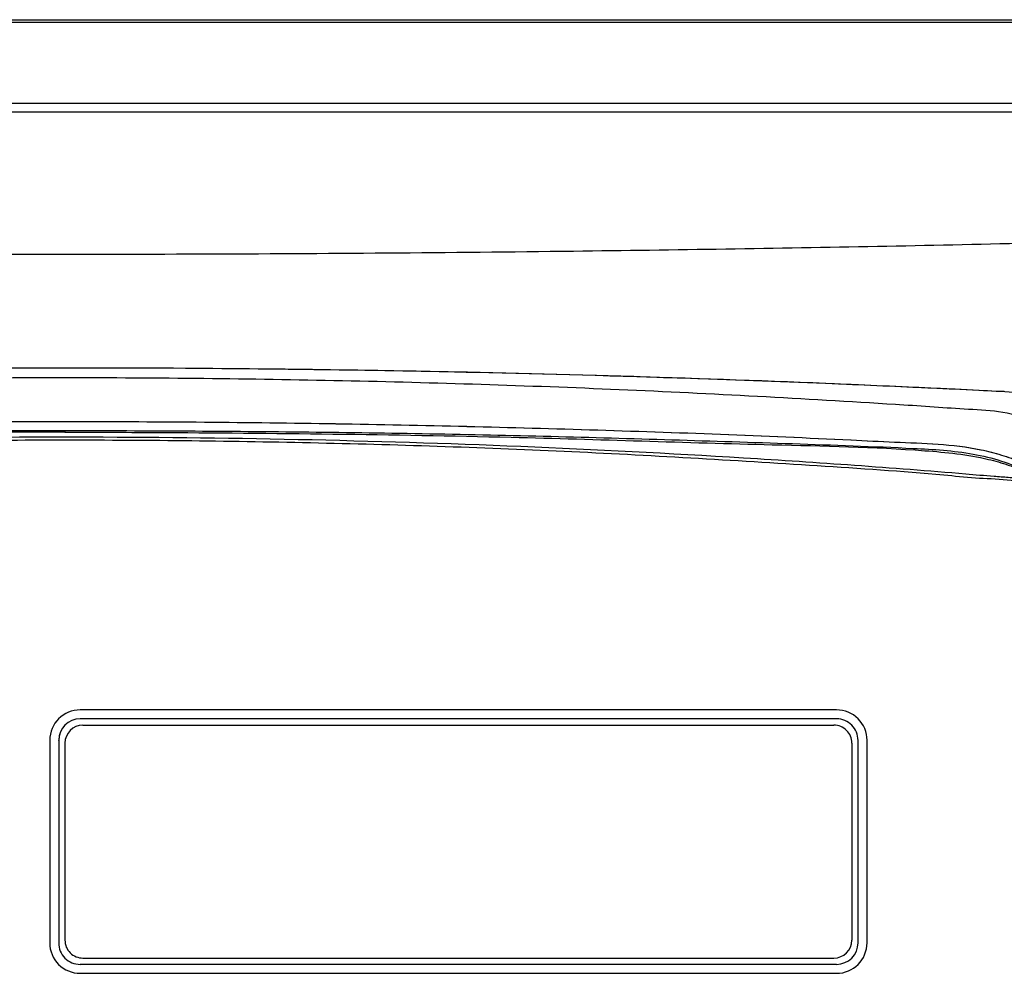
# Model space of a CAD drawing. Header units: millimetres. Extents: x -0.201 to 0.721, y -0.195 to 0.483.
# Tile 79 of 188: x 0.105 to 0.16, y 0.222 to 0.275. Entities that reach past the tile are written whole.
import ezdxf

# ---------------------------------------------------------------- set-up
doc = ezdxf.new("R2010")
doc.units = ezdxf.units.MM

msp = doc.modelspace()

# ---------------------------------------------------------------- linework, layer by layer
at = {"color": 7, "linetype": 'Continuous', "lineweight": 25}
for p, q in [((0.032242, 0.275393), (0.18333, 0.275393)), ((0.032373, 0.275262), (0.183199, 0.275262)), ((0.036883, 0.270735), (0.178689, 0.270735)), ((0.178189, 0.270235), (0.037382, 0.270235)), ((0.107784, 0.252476), (0.10781, 0.252476)), ((0.107784, 0.252476), (0.107784, 0.252376)), ((0.10781, 0.252476), (0.107852, 0.252476)), ((0.150834, 0.236885), (0.108634, 0.236885)), ((0.150834, 0.236385), (0.108634, 0.236385)), ((0.150834, 0.236385), (0.108634, 0.236385)), ((0.108634, 0.236385), (0.108634, 0.236385)), ((0.150834, 0.236385), (0.150834, 0.236385)), ((0.108784, 0.236035), (0.150684, 0.236035)), ((0.106934, 0.235186), (0.106934, 0.223887)), ((0.107434, 0.235186), (0.107434, 0.223887)), ((0.107434, 0.235185), (0.107434, 0.235186)), ((0.107434, 0.235185), (0.107434, 0.223887)), ((0.152034, 0.235187), (0.152034, 0.235187)), ((0.152034, 0.223887), (0.152034, 0.235186)), ((0.152534, 0.235187), (0.152534, 0.235188)), ((0.152534, 0.223887), (0.152534, 0.235186)), ((0.152534, 0.235185), (0.152534, 0.235186)), ((0.152534, 0.223887), (0.152534, 0.235185)), ((0.107784, 0.235035), (0.107784, 0.224037)), ((0.151684, 0.235035), (0.151684, 0.224037)), ((0.151684, 0.235027), (0.151684, 0.235035)), ((0.106934, 0.223885), (0.106934, 0.223885)), ((0.107434, 0.223887), (0.107434, 0.223887)), ((0.107434, 0.223886), (0.107434, 0.223886)), ((0.107784, 0.224028), (0.107784, 0.224037)), ((0.152534, 0.223887), (0.152534, 0.223887)), ((0.108634, 0.222688), (0.150834, 0.222688)), ((0.108784, 0.223037), (0.150684, 0.223037)), ((0.108634, 0.222188), (0.150834, 0.222188)), ((0.108634, 0.222188), (0.108634, 0.222187)), ((0.108634, 0.222187), (0.150834, 0.222187)), ((0.150834, 0.222187), (0.150834, 0.222188))]:
    msp.add_line(p, q, dxfattribs=at)
for centre, radius, start, end in [((0.108634, 0.235185), 0.0016998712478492, 89.99564, 179.995613), ((0.150834, 0.235186), 0.001699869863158, 0.004341, 90.004367), ((0.108634, 0.235186), 0.001199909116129, 89.99564, 179.995613), ((0.108634, 0.235185), 0.0011999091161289, 89.99564, 179.995613), ((0.150834, 0.235186), 0.0011999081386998, 0.004341, 90.004367), ((0.150834, 0.235185), 0.001199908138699, 0.004341, 90.004367), ((0.108784, 0.235035), 0.0009999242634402, 89.99564, 179.995613), ((0.150684, 0.235035), 0.0009999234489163, 0.004341, 90.004367), ((0.108634, 0.223887), 0.0016998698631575, 180.004341, 270.004367), ((0.108634, 0.223887), 0.0016998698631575, 180.004341, 270.004367), ((0.108634, 0.223887), 0.0011999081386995, 180.004341, 270.004367), ((0.108784, 0.224037), 0.0009999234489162, 180.004341, 270.004367), ((0.150684, 0.224037), 0.0009999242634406, 269.99564, 359.995613), ((0.150834, 0.223887), 0.001699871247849, 269.99564, 359.995613), ((0.150834, 0.223887), 0.0016998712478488, 269.99564, 359.995613), ((0.150834, 0.223887), 0.0011999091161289, 269.99564, 359.995613)]:
    msp.add_arc(centre, radius, start, end, dxfattribs=at)
for points, knots in [([(0.169916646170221, 0.2631135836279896), (0.1643244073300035, 0.2629789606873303), (0.1559327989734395, 0.2627769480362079), (0.1446491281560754, 0.2625819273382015), (0.1355284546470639, 0.2624537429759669), (0.1257475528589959, 0.2623560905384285), (0.1153063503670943, 0.2622983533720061), (0.1048392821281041, 0.2622879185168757), (0.0937795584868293, 0.2623272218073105), (0.0821449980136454, 0.2624252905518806), (0.0699447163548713, 0.2625924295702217), (0.0577629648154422, 0.2628168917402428), (0.0496905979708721, 0.2630146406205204), (0.0456516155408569, 0.2631135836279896)], [0, 0, 0, 0, 0.1362764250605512, 0.2044938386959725, 0.2728141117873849, 0.3562397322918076, 0.4397506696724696, 0.5235200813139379, 0.6073763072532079, 0.7051890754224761, 0.8031391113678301, 0.9015012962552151, 1, 1, 1, 1]), ([(0.0711948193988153, 0.2553367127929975), (0.0717579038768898, 0.2553563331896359), (0.0731376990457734, 0.2554044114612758), (0.0755902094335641, 0.2554838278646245), (0.0785783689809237, 0.2555726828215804), (0.0820293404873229, 0.255664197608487), (0.0847742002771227, 0.2557275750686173), (0.0867979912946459, 0.2557695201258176), (0.0879314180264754, 0.2557918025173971), (0.0891023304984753, 0.2558135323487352), (0.0903107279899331, 0.2558345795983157), (0.0915566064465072, 0.2558548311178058), (0.0959246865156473, 0.2559203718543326), (0.103582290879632, 0.2559972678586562), (0.1108133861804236, 0.2559713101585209), (0.1145151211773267, 0.2559580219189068)], [0, 0, 0, 0, 0.0391791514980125, 0.0960054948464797, 0.1704889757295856, 0.2467184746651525, 0.3354519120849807, 0.3607617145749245, 0.3869309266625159, 0.4139594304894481, 0.441847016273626, 0.4705933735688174, 0.5001980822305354, 0.7441419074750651, 1, 1, 1, 1]), ([(0.0711948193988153, 0.2553367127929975), (0.0748074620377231, 0.2554534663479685), (0.0820220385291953, 0.2556866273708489), (0.0928702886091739, 0.255890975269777), (0.1037015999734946, 0.2559977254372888), (0.1109141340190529, 0.2559712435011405), (0.1145151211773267, 0.2559580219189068)], [0, 0, 0, 0, 0.2511094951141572, 0.5014746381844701, 0.7511022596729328, 1, 1, 1, 1]), ([(0.1145151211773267, 0.2559580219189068), (0.1172109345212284, 0.2559338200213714), (0.1226043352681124, 0.2558854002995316), (0.1320002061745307, 0.2557087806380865), (0.1413789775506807, 0.2554463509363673), (0.1498445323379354, 0.2551325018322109), (0.1552065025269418, 0.2548903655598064), (0.1585300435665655, 0.2547434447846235), (0.1600602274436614, 0.254653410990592), (0.1606971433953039, 0.2546159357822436)], [0, 0, 0, 0, 0.1742354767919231, 0.3485856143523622, 0.6081009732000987, 0.782580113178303, 0.8996939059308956, 0.9582491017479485, 1, 1, 1, 1]), ([(0.1145151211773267, 0.2559580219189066), (0.1183276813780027, 0.255921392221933), (0.1259578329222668, 0.2558480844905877), (0.1373933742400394, 0.255576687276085), (0.1488208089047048, 0.2551976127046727), (0.1564011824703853, 0.2548392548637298), (0.1601939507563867, 0.2546599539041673)], [0, 0, 0, 0, 0.2491659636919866, 0.4986607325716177, 0.7491596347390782, 1, 1, 1, 1]), ([(0.1145151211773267, 0.2559580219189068), (0.1172109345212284, 0.2559338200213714), (0.1226043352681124, 0.2558854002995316), (0.1320002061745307, 0.2557087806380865), (0.1413789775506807, 0.2554463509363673), (0.1498445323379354, 0.2551325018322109), (0.1552065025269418, 0.2548903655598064), (0.1585300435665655, 0.2547434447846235), (0.1600602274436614, 0.254653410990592), (0.1606971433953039, 0.2546159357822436)], [0, 0, 0, 0, 0.1742354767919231, 0.3485856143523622, 0.6081009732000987, 0.782580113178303, 0.8996939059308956, 0.9582491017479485, 1, 1, 1, 1]), ([(0.0495699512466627, 0.2472024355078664), (0.0496408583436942, 0.2478544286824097), (0.0497812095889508, 0.249144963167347), (0.0507355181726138, 0.2508641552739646), (0.0521341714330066, 0.2521709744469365), (0.0538003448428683, 0.2531138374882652), (0.055666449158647, 0.2536049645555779), (0.0575844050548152, 0.2536699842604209), (0.0594998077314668, 0.2538178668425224), (0.065884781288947, 0.2542284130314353), (0.0767853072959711, 0.2548249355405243), (0.0922625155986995, 0.2553150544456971), (0.107772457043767, 0.255483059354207), (0.1232757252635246, 0.2553142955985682), (0.1387434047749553, 0.254820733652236), (0.149644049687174, 0.2542240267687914), (0.1560376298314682, 0.2538179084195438), (0.1579573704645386, 0.2536697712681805), (0.1598795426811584, 0.2536073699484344), (0.1617508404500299, 0.2531222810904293), (0.1634237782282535, 0.252182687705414), (0.1648248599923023, 0.2508718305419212), (0.1657845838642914, 0.2491499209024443), (0.1659263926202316, 0.2478557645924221), (0.165998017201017, 0.2472021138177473)], [0, 0, 0, 0, 0.0157368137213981, 0.0311489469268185, 0.046390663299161, 0.0618526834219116, 0.0774333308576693, 0.0931357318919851, 0.1088326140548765, 0.1245159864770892, 0.2497291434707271, 0.3748530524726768, 0.4999727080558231, 0.6248925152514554, 0.7498496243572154, 0.8751996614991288, 0.8909158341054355, 0.9066465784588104, 0.9223867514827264, 0.9379997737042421, 0.9534849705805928, 0.9687634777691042, 0.9842230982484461, 1, 1, 1, 1]), ([(0.0495699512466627, 0.2472024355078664), (0.0496408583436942, 0.2478544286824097), (0.0497812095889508, 0.249144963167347), (0.0507355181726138, 0.2508641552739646), (0.0521341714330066, 0.2521709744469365), (0.0538003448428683, 0.2531138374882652), (0.055666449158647, 0.2536049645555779), (0.0575844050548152, 0.2536699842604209), (0.0594998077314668, 0.2538178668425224), (0.065884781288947, 0.2542284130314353), (0.0767853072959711, 0.2548249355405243), (0.0922625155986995, 0.2553150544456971), (0.107772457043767, 0.255483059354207), (0.1232757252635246, 0.2553142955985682), (0.1387434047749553, 0.254820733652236), (0.149644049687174, 0.2542240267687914), (0.1560376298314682, 0.2538179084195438), (0.1579573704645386, 0.2536697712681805), (0.1598795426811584, 0.2536073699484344), (0.1617508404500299, 0.2531222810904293), (0.1634237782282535, 0.252182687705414), (0.1648248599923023, 0.2508718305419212), (0.1657845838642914, 0.2491499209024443), (0.1659263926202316, 0.2478557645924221), (0.165998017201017, 0.2472021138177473)], [0, 0, 0, 0, 0.0157368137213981, 0.0311489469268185, 0.046390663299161, 0.0618526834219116, 0.0774333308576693, 0.0931357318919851, 0.1088326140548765, 0.1245159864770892, 0.2497291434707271, 0.3748530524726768, 0.4999727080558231, 0.6248925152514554, 0.7498496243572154, 0.8751996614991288, 0.8909158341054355, 0.9066465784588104, 0.9223867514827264, 0.9379997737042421, 0.9534849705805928, 0.9687634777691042, 0.9842230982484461, 1, 1, 1, 1]), ([(0.0519324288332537, 0.2472594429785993), (0.0519514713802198, 0.2475591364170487), (0.051989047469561, 0.2481505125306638), (0.0523093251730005, 0.2489767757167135), (0.0527876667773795, 0.2496912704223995), (0.0536362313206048, 0.250456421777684), (0.05500517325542, 0.2509455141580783), (0.0576178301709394, 0.2517202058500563), (0.0614089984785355, 0.2517948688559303), (0.0661429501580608, 0.2520614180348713), (0.0709101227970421, 0.2522511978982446), (0.0756764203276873, 0.2524303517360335), (0.0804489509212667, 0.2525812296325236), (0.0873855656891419, 0.252766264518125), (0.096497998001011, 0.2529309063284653), (0.1089076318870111, 0.2530055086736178), (0.1224406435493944, 0.2529007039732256), (0.1370771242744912, 0.2525479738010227), (0.1476098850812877, 0.2521554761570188), (0.1540760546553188, 0.2518209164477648), (0.1564978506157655, 0.2517360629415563), (0.1585009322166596, 0.2515218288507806), (0.1600345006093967, 0.2511184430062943), (0.1611196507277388, 0.2507437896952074), (0.1620827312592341, 0.2503297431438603), (0.1627834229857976, 0.2496863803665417), (0.1632620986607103, 0.2489707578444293), (0.1635810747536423, 0.2481420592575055), (0.1636172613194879, 0.2475496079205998), (0.163635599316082, 0.2472493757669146)], [0, 0, 0, 0, 0.0077074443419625, 0.0152088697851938, 0.0225632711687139, 0.0298072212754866, 0.0443998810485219, 0.0596539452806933, 0.1007292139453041, 0.1419542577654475, 0.183125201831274, 0.2242542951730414, 0.2653533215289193, 0.3064340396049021, 0.4032309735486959, 0.4999680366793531, 0.625507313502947, 0.7511557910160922, 0.877183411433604, 0.898245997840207, 0.9193327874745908, 0.9402428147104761, 0.950484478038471, 0.9604705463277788, 0.9701394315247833, 0.9773971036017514, 0.9847654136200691, 0.9922796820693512, 1, 1, 1, 1]), ([(0.0519324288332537, 0.2472594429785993), (0.0519672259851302, 0.2476571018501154), (0.0520357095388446, 0.2484397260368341), (0.0525898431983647, 0.2494797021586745), (0.0535442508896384, 0.2504247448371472), (0.0550061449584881, 0.250944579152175), (0.0568703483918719, 0.2515027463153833), (0.0590698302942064, 0.2517348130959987), (0.0614868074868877, 0.2518215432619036), (0.0679489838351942, 0.2521567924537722), (0.0784795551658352, 0.2525503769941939), (0.0931197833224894, 0.252901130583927), (0.1077785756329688, 0.2530138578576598), (0.1224342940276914, 0.2529008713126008), (0.1370696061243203, 0.2525482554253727), (0.1476014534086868, 0.2521556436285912), (0.1540670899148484, 0.2518214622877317), (0.156488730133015, 0.2517361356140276), (0.158491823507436, 0.2515235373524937), (0.1600258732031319, 0.251121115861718), (0.1611109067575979, 0.2507468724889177), (0.1621626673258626, 0.2502970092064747), (0.1629749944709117, 0.2494812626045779), (0.1635322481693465, 0.2484417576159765), (0.163600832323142, 0.2476577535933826), (0.163635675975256, 0.2472594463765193)], [0, 0, 0, 0, 0.0102082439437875, 0.0200906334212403, 0.0297538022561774, 0.0443478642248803, 0.0596033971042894, 0.0804914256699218, 0.1015563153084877, 0.122598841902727, 0.2485707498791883, 0.3743174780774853, 0.4999714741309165, 0.6255241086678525, 0.7511858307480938, 0.8772265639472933, 0.8982913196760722, 0.9193802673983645, 0.94029413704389, 0.9505385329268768, 0.960528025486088, 0.9701999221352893, 0.9798802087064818, 0.9897782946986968, 0.9999999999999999, 0.9999999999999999, 0.9999999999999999, 0.9999999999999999]), ([(0.0540798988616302, 0.2502172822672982), (0.0545631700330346, 0.250412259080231), (0.0555502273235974, 0.2508104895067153), (0.0581152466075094, 0.2514268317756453), (0.0618089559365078, 0.2515154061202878), (0.066510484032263, 0.2517242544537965), (0.0712341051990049, 0.251882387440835), (0.0759595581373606, 0.252028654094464), (0.0836156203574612, 0.2522284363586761), (0.0942217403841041, 0.2524291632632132), (0.1032643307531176, 0.2524605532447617), (0.1077841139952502, 0.2524762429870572)], [0, 0, 0, 0, 0.0291495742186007, 0.0595365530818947, 0.1472303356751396, 0.2352764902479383, 0.3232134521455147, 0.4110655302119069, 0.4988560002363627, 0.7495117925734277, 1, 1, 1, 1]), ([(0.1077841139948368, 0.2523761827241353), (0.1061239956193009, 0.252373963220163), (0.1011433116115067, 0.2523673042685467), (0.0928448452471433, 0.2522903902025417), (0.0813829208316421, 0.2520890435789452), (0.0715812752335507, 0.2518031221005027), (0.0642762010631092, 0.2515347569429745), (0.0609379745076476, 0.2513878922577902), (0.0580664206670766, 0.2513002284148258), (0.0557319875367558, 0.2508378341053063), (0.0543532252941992, 0.2502241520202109), (0.0540805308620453, 0.250102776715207)], [0, 0, 0, 0, 0.09200667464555, 0.2760382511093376, 0.4600699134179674, 0.7285096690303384, 0.8220242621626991, 0.8687941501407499, 0.9155720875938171, 0.9833016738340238, 0.9999999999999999, 0.9999999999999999, 0.9999999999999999, 0.9999999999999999]), ([(0.1077841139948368, 0.2523761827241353), (0.1094442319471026, 0.2523740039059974), (0.1144249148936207, 0.2523674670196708), (0.1227269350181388, 0.2522862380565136), (0.1342346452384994, 0.2521017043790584), (0.1452526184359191, 0.251691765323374), (0.1541194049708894, 0.2515392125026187), (0.1585251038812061, 0.251099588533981), (0.1604251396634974, 0.2505662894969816), (0.1611325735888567, 0.2502589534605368), (0.161487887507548, 0.2501045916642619)], [0, 0, 0, 0, 0.0920074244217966, 0.2760405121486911, 0.4602687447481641, 0.7310655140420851, 0.8897619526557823, 0.9568685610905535, 0.9783369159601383, 1, 1, 1, 1]), ([(0.1078524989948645, 0.2524762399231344), (0.1123638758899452, 0.2524596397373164), (0.121389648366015, 0.2524264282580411), (0.1349123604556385, 0.2521771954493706), (0.1461582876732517, 0.2518173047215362), (0.1539916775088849, 0.2515477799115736), (0.1578957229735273, 0.2513258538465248), (0.1600217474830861, 0.250812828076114), (0.1610079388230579, 0.2504134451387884), (0.1614908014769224, 0.250217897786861)], [0, 0, 0, 0, 0.2503181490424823, 0.5008037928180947, 0.7518915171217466, 0.8778092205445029, 0.9404122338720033, 0.9708244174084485, 1, 1, 1, 1]), ([(0.1629944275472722, 0.2475323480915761), (0.1629840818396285, 0.2476442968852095), (0.162946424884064, 0.2480517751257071), (0.1626233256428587, 0.2487040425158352), (0.1620130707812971, 0.2493592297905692), (0.1612348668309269, 0.2497621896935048), (0.1604115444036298, 0.2498491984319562), (0.1593595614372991, 0.2499240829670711), (0.1544356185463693, 0.2503474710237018), (0.1456423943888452, 0.2509726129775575), (0.1332237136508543, 0.2516139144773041), (0.1207958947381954, 0.2520011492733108), (0.108360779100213, 0.2521384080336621), (0.0959271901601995, 0.252024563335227), (0.0834984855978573, 0.2516599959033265), (0.0731459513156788, 0.2511467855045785), (0.0655489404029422, 0.2506545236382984), (0.0611576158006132, 0.2503313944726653), (0.0582158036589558, 0.2500990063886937), (0.0563488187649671, 0.2499301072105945), (0.0551004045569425, 0.2498535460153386), (0.0541755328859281, 0.2497183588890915), (0.0533918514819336, 0.2492237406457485), (0.052838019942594, 0.2485286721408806), (0.0525908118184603, 0.2479211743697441), (0.0525653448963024, 0.2475797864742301), (0.0525618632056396, 0.2475331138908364)], [0, 0, 0, 0, 0.0029778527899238, 0.0108389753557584, 0.0187006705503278, 0.0265232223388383, 0.0334670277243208, 0.0405108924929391, 0.0545879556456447, 0.1646509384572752, 0.2747129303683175, 0.3848199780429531, 0.4948819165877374, 0.6049886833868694, 0.7150506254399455, 0.8251125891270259, 0.8802682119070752, 0.9172564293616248, 0.9420483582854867, 0.9586748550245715, 0.9669881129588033, 0.9753647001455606, 0.9831415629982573, 0.9909122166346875, 0.998757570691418, 1, 1, 1, 1]), ([(0.1628858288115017, 0.2471873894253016), (0.1628556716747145, 0.2474809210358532), (0.1627953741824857, 0.2480678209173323), (0.1623265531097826, 0.24883680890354), (0.1616437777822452, 0.2494150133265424), (0.1604968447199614, 0.2497527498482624), (0.1590204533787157, 0.2497607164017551), (0.1555001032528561, 0.2501197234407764), (0.1478487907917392, 0.2506277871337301), (0.1360759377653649, 0.2513429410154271), (0.1219299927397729, 0.2518175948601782), (0.107781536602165, 0.2519841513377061), (0.093636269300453, 0.2518175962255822), (0.079496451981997, 0.2513429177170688), (0.0677274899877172, 0.2506286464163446), (0.0600773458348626, 0.2501199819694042), (0.056556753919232, 0.249761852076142), (0.0550801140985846, 0.2497522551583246), (0.0539304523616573, 0.2494186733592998), (0.0532445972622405, 0.2488402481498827), (0.0527735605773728, 0.2480699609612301), (0.0527129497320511, 0.2474815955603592), (0.0526826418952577, 0.2471873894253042)], [0, 0, 0, 0, 0.0077407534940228, 0.015477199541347, 0.0232122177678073, 0.0309419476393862, 0.0465804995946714, 0.0622191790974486, 0.1247730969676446, 0.2498775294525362, 0.374980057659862, 0.5000428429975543, 0.6250508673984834, 0.7500683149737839, 0.8751517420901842, 0.9377032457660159, 0.9533421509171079, 0.9689810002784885, 0.9767319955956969, 0.9844845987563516, 0.9922416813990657, 0.9999999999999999, 0.9999999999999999, 0.9999999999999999, 0.9999999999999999])]:
    msp.add_open_spline(points, degree=3, knots=knots, dxfattribs=at)

doc.saveas('drawing.dxf')
